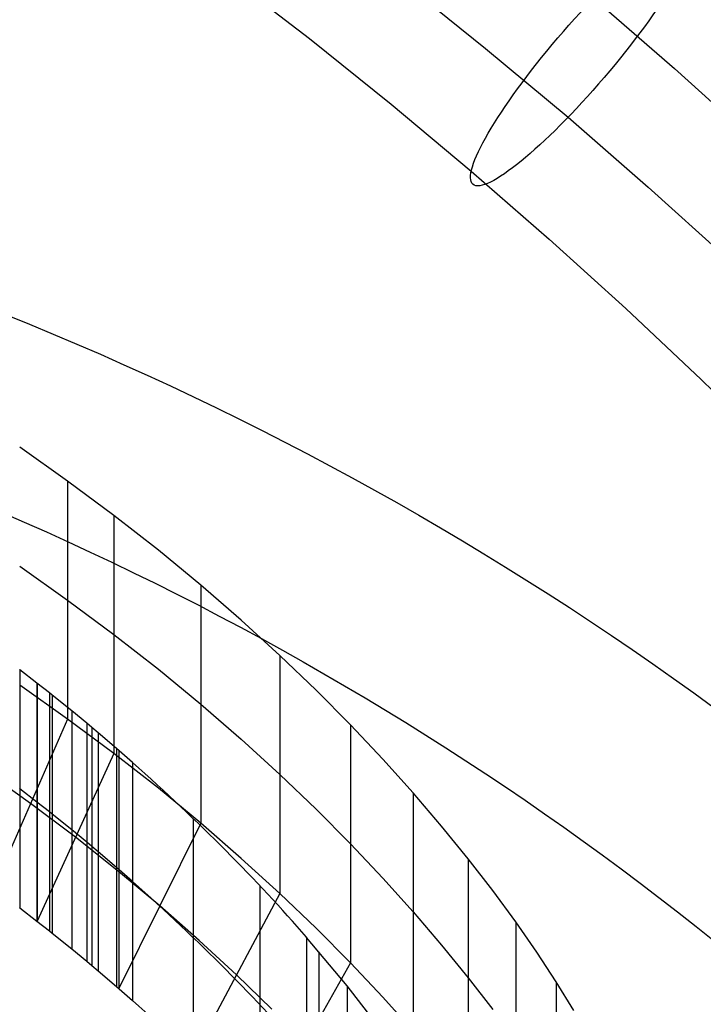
# Model space of a CAD drawing. Extents: x -260 to 296, y -277 to 294.
# Tile 229 of 241: x 165 to 198, y 169 to 216. Entities that reach past the tile are written whole.
import ezdxf

# ---------------------------------------------------------------- set-up
doc = ezdxf.new("R2010")
doc.units = 0
doc.layers.add('PREDEFINITO', color=7, linetype='CONTINUOUS')

msp = doc.modelspace()

# ---------------------------------------------------------------- linework, layer by layer
at = {"layer": 'PREDEFINITO'}
for p, q in [((174.851, 218.2, 644.506), (178.839, 215.128, 643.625)), ((183.277, 217.894, 653.658), (187.308, 214.658, 652.729)), ((192.514, 217.071, 636.891), (196.396, 213.692, 635.921)), ((178.839, 215.128, 643.625), (182.762, 211.979, 642.722)), ((187.308, 214.658, 652.729), (191.271, 211.344, 651.779)), ((196.396, 213.692, 635.921), (200.207, 210.238, 634.931)), ((182.762, 211.979, 642.722), (186.618, 208.754, 641.797)), ((191.271, 211.344, 651.779), (195.125, 207.989, 650.816)), ((186.618, 208.754, 641.797), (190.369, 205.489, 640.86)), ((195.125, 207.989, 650.816), (198.91, 204.56, 649.833)), ((190.369, 205.489, 640.86), (194.052, 202.152, 639.903)), ((194.052, 202.152, 639.903), (197.664, 198.746, 638.926)), ((197.664, 198.746, 638.926), (201.206, 195.271, 637.929)), ((167.209, 193.853, 555.169), (164.903, 195.48, 557.608)), ((169.433, 192.201, 552.659), (167.209, 193.853, 555.169)), ((167.209, 193.853, 555.169), (167.209, 182.411, 509.583)), ((171.571, 190.529, 550.08), (169.433, 192.201, 552.659)), ((169.433, 192.201, 552.659), (169.433, 180.759, 507.073)), ((173.614, 188.846, 547.431), (171.571, 190.529, 550.08)), ((164.903, 189.759, 534.815), (167.209, 188.132, 532.376)), ((175.558, 187.161, 544.718), (173.614, 188.846, 547.431)), ((173.614, 188.846, 547.431), (173.614, 177.405, 501.845)), ((167.209, 188.132, 532.376), (169.433, 186.48, 529.866)), ((177.407, 185.475, 541.94), (175.558, 187.161, 544.718)), ((169.433, 186.48, 529.866), (171.571, 184.808, 527.287)), ((179.154, 183.8, 539.113), (177.407, 185.475, 541.94)), ((177.407, 185.475, 541.94), (177.407, 174.033, 496.354)), ((164.904, 184.788, 555.658), (164.901, 184.79, 555.662)), ((165.735, 184.144, 554.636), (164.904, 184.788, 555.658)), ((164.904, 184.788, 555.658), (164.904, 173.346, 510.072)), ((171.571, 184.808, 527.287), (173.614, 183.126, 524.638)), ((166.336, 183.67, 553.88), (165.735, 184.144, 554.636)), ((165.735, 184.144, 554.636), (165.735, 172.702, 509.05)), ((165.736, 184.143, 554.635), (165.736, 172.701, 509.049)), ((167.209, 182.411, 509.583), (164.903, 184.038, 512.022)), ((166.465, 183.568, 553.717), (166.336, 183.67, 553.88)), ((166.336, 183.67, 553.88), (166.336, 172.228, 508.294)), ((180.809, 182.134, 536.226), (179.154, 183.8, 539.113)), ((167.41, 182.805, 552.49), (166.465, 183.568, 553.716)), ((166.465, 183.568, 553.716), (166.465, 183.568, 553.717)), ((166.465, 183.568, 553.716), (166.465, 172.126, 508.13)), ((166.465, 183.568, 553.717), (166.465, 172.126, 508.131)), ((168.126, 182.216, 551.535), (167.41, 182.805, 552.49)), ((167.41, 182.805, 552.49), (167.41, 171.364, 506.904)), ((173.614, 183.126, 524.638), (175.558, 181.44, 521.925)), ((167.209, 182.411, 509.583), (163.642, 174.297, 511.572)), ((169.433, 180.759, 507.073), (167.209, 182.411, 509.583)), ((168.37, 182.012, 551.203), (168.126, 182.216, 551.535)), ((168.126, 182.216, 551.535), (168.126, 170.774, 505.949)), ((168.372, 182.01, 551.201), (168.37, 182.012, 551.203)), ((168.37, 182.012, 551.203), (168.37, 170.57, 505.617)), ((168.68, 181.751, 550.777), (168.372, 182.01, 551.201)), ((168.372, 182.01, 551.201), (168.372, 170.569, 505.615)), ((182.362, 180.491, 533.304), (180.809, 182.134, 536.226)), ((180.809, 182.134, 536.226), (180.809, 170.692, 490.64)), ((168.682, 181.75, 550.775), (168.68, 181.751, 550.777)), ((168.68, 181.751, 550.777), (168.68, 170.309, 505.191)), ((168.683, 181.748, 550.773), (168.682, 181.75, 550.775)), ((168.682, 181.75, 550.775), (168.682, 170.308, 505.189)), ((168.683, 181.748, 550.773), (168.683, 170.306, 505.187)), ((169.559, 181, 549.542), (168.683, 181.748, 550.773)), ((175.558, 181.44, 521.925), (177.407, 179.754, 519.147)), ((169.561, 180.998, 549.54), (169.559, 181, 549.542)), ((169.559, 181, 549.542), (169.559, 169.558, 503.956)), ((170.331, 180.324, 548.421), (169.561, 180.998, 549.54)), ((169.561, 180.998, 549.54), (169.561, 169.556, 503.954)), ((169.673, 180.901, 549.379), (169.673, 169.459, 503.793)), ((169.433, 180.759, 507.073), (165.736, 172.701, 509.049)), ((171.571, 179.087, 504.494), (169.433, 180.759, 507.073)), ((183.826, 178.865, 530.328), (182.362, 180.491, 533.304)), ((165.426, 178.354, 510.577), (163.187, 179.953, 513.023)), ((170.332, 180.324, 548.42), (170.331, 180.324, 548.421)), ((170.331, 180.324, 548.421), (170.331, 168.882, 502.835)), ((170.333, 180.323, 548.419), (170.332, 180.324, 548.42)), ((170.332, 180.324, 548.42), (170.332, 168.882, 502.834)), ((170.333, 180.323, 548.419), (170.333, 168.881, 502.833)), ((177.407, 179.754, 519.147), (179.154, 178.079, 516.32)), ((164.904, 179.067, 532.865), (164.901, 179.069, 532.869)), ((165.735, 178.423, 531.843), (164.904, 179.067, 532.865)), ((173.614, 177.405, 501.845), (171.571, 179.087, 504.494)), ((185.19, 177.272, 527.327), (183.826, 178.865, 530.328)), ((183.826, 178.865, 530.328), (183.826, 167.423, 484.742)), ((167.585, 176.73, 508.061), (165.426, 178.354, 510.577)), ((166.336, 177.949, 531.087), (165.735, 178.423, 531.843)), ((179.154, 178.079, 516.32), (180.809, 176.413, 513.433)), ((166.465, 177.847, 530.924), (166.336, 177.949, 531.087)), ((167.41, 177.085, 529.697), (166.465, 177.847, 530.923)), ((166.465, 177.847, 530.923), (166.465, 177.847, 530.924)), ((173.244, 177.639, 543.861), (173.244, 166.197, 498.275)), ((168.126, 176.495, 528.742), (167.41, 177.085, 529.697)), ((173.614, 177.405, 501.845), (169.673, 169.459, 503.793)), ((175.558, 175.719, 499.132), (173.614, 177.405, 501.845)), ((186.469, 175.701, 524.278), (185.19, 177.272, 527.327)), ((169.66, 175.087, 505.474), (167.585, 176.73, 508.061)), ((168.37, 176.291, 528.41), (168.126, 176.495, 528.742)), ((168.372, 176.29, 528.408), (168.37, 176.291, 528.41)), ((168.68, 176.03, 527.984), (168.372, 176.29, 528.408)), ((180.809, 176.413, 513.433), (182.362, 174.77, 510.511)), ((168.682, 176.029, 527.982), (168.68, 176.03, 527.984)), ((168.683, 176.027, 527.98), (168.682, 176.029, 527.982)), ((169.559, 175.279, 526.749), (168.683, 176.027, 527.98)), ((177.407, 174.033, 496.354), (175.558, 175.719, 499.132)), ((187.652, 174.171, 521.213), (186.469, 175.701, 524.278)), ((186.469, 175.701, 524.278), (186.469, 164.259, 478.692)), ((169.561, 175.277, 526.747), (169.559, 175.279, 526.749)), ((170.331, 174.603, 525.628), (169.561, 175.277, 526.747)), ((171.643, 173.432, 502.819), (169.66, 175.087, 505.474)), ((182.362, 174.77, 510.511), (183.826, 173.144, 507.535)), ((170.332, 174.603, 525.627), (170.331, 174.603, 525.628)), ((170.333, 174.602, 525.626), (170.332, 174.603, 525.627)), ((176.447, 174.403, 538.121), (176.447, 162.961, 492.535)), ((177.407, 174.033, 496.354), (173.244, 166.197, 498.275)), ((179.154, 172.358, 493.527), (177.407, 174.033, 496.354)), ((188.754, 172.668, 518.105), (187.652, 174.171, 521.213)), ((164.901, 173.348, 510.076), (164.904, 173.346, 510.072)), ((164.904, 173.346, 510.072), (165.735, 172.702, 509.05)), ((173.53, 171.774, 500.1), (171.643, 173.432, 502.819)), ((183.826, 173.144, 507.535), (185.19, 171.551, 504.534)), ((165.735, 172.702, 509.05), (166.336, 172.228, 508.294)), ((180.809, 170.692, 490.64), (179.154, 172.358, 493.527)), ((189.766, 171.21, 514.987), (188.754, 172.668, 518.105)), ((188.754, 172.668, 518.105), (188.754, 161.226, 472.519)), ((166.336, 172.228, 508.294), (166.465, 172.126, 508.131)), ((166.465, 172.126, 508.131), (166.465, 172.126, 508.13)), ((166.465, 172.126, 508.13), (167.41, 171.364, 506.904)), ((178.695, 171.921, 533.512), (178.695, 171.922, 533.514)), ((178.695, 171.922, 533.514), (178.695, 160.48, 487.928)), ((180.649, 169.592, 529.002), (178.695, 171.921, 533.512)), ((178.695, 171.921, 533.512), (178.695, 160.479, 487.926)), ((167.41, 171.364, 506.904), (168.126, 170.774, 505.949)), ((175.325, 170.115, 497.315), (173.53, 171.774, 500.1)), ((185.19, 171.551, 504.534), (186.469, 169.98, 501.485)), ((179.288, 171.232, 532.199), (179.288, 159.79, 486.613)), ((190.7, 169.783, 511.831), (189.766, 171.21, 514.987)), ((168.126, 170.774, 505.949), (168.37, 170.57, 505.617)), ((168.37, 170.57, 505.617), (168.372, 170.569, 505.615)), ((168.372, 170.569, 505.615), (168.68, 170.309, 505.191)), ((180.809, 170.692, 490.64), (176.447, 162.961, 492.535)), ((182.362, 169.05, 487.718), (180.809, 170.692, 490.64)), ((168.68, 170.309, 505.191), (168.682, 170.308, 505.189)), ((168.682, 170.308, 505.189), (168.683, 170.306, 505.187)), ((168.683, 170.306, 505.187), (169.559, 169.558, 503.956)), ((177.021, 168.467, 494.481), (175.325, 170.115, 497.315)), ((186.469, 169.98, 501.485), (187.652, 168.45, 498.42)), ((169.559, 169.558, 503.956), (169.561, 169.556, 503.954)), ((169.561, 169.556, 503.954), (170.331, 168.882, 502.835)), ((180.65, 169.591, 528.999), (180.649, 169.592, 529.002)), ((180.649, 169.592, 529.002), (180.649, 158.15, 483.416)), ((182.44, 167.283, 524.328), (180.65, 169.591, 528.999)), ((180.65, 169.591, 528.999), (180.65, 158.149, 483.413)), ((191.553, 168.401, 508.663), (190.7, 169.783, 511.831)), ((190.7, 169.783, 511.831), (190.7, 158.341, 466.245)), ((183.826, 167.423, 484.742), (182.362, 169.05, 487.718)), ((170.331, 168.882, 502.835), (170.332, 168.882, 502.834)), ((170.332, 168.882, 502.834), (170.333, 168.881, 502.833))]:
    msp.add_line(p, q, dxfattribs=at)
at = {"layer": 'PREDEFINITO', "extrusion": (-0.747857, 0.638128, 0.183038)}
msp.add_circle((-287.506, 634.718, 111.122), 8, dxfattribs=at)
at = {"layer": 'PREDEFINITO', "extrusion": (8.21944e-05, -0.238151, -0.971228)}
for centre, radius in [((104.955, 85.897, -613.301), 155.099), ((105.027, 85.948, -613.301), 146.035)]:
    msp.add_arc(centre, radius, 289.26592, 347.24336, dxfattribs=at)
at = {"layer": 'PREDEFINITO', "extrusion": (-0.297168, -0.893429, 0.336862)}
for centre in [(4.226, 513.461, -26.981), (6.032, 490.172, -29.548)]:
    msp.add_arc(centre, 127.61, 29.49242, 38.05078, dxfattribs=at)
at = {"layer": 'PREDEFINITO', "extrusion": (0.297168, 0.893429, -0.336862)}
msp.add_arc((-7.837, 466.882, 32.115), 127.61, 141.94922, 150.50758, dxfattribs=at)

doc.saveas('drawing.dxf')
